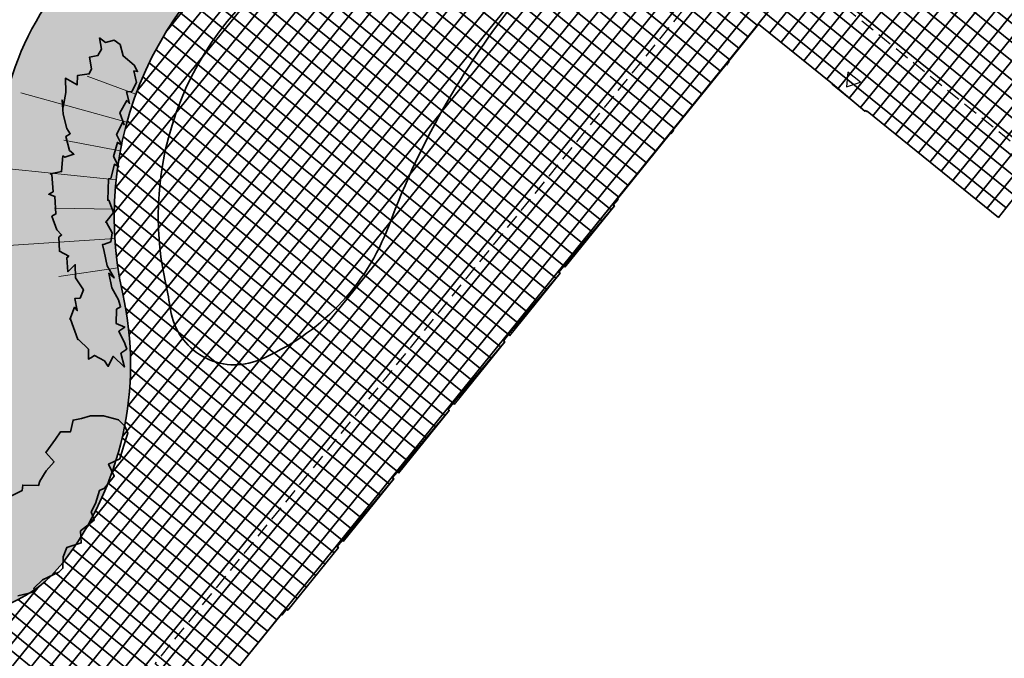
# Model space of a CAD drawing. Header units: metres. Extents: x 93008 to 98406, y 448779 to 454332.
# Tile 88 of 136: x 95592 to 95625, y 451791 to 451813. Entities that reach past the tile are written whole.
import ezdxf

# ---------------------------------------------------------------- set-up
doc = ezdxf.new("R2010")
doc.units = ezdxf.units.M
doc.header["$MEASUREMENT"] = 0
doc.linetypes.add('DASHED', pattern=[0.75, 0.5, -0.25])
for name, color, linetype, lineweight in [('N-PV-GR-BEPLANTING-A', 7, 'Continuous', 35), ('N-PV-GR-BEPLANTING-HEESTERS-G', 5, 'Continuous', 35), ('N-PV-GR-GROENSTROOK-G', 3, 'Continuous', 35), ('N-PV-GW-TALUD-G', 1, 'Continuous', 35), ('N-PV-GW-TALUDARCERING-G', 7, 'Continuous', 18), ('N-PV-OG-BEBOUWING_ENTREE-G', 7, 'Continuous', 25), ('N-PV-OG-BEBOUWING_LUIFEL-G', 3, 'DASHED', 25), ('N-PV-OG-BEBOUWING_MAATSCHAPPELIJK-G', 6, 'Continuous', 25), ('N-PV-VH-VERHARDING-LICHT_OPEN-A', 8, 'Continuous', 35), ('N-PV-VH-VERHARDING-LICHT_OPEN-G', 2, 'Continuous', 35), ('N-PV-VH-VERHARDING_BETON-WATERPARK-G', 141, 'Continuous', 35), ('N-PV-VH-VERHARDING_CORTENSSTAAL-G', 32, 'Continuous', 35)]:
    doc.layers.add(name, color=color, linetype=linetype, lineweight=lineweight)

# ---------------------------------------------------------------- blocks, each defined once
blk = doc.blocks.new('entree')
at = {"layer": 'N-PV-OG-BEBOUWING_ENTREE-G', "flags": 128}
blk.add_lwpolyline([(-5.820766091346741e-11, 0.8660254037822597), (-0.3969808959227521, 0.2695160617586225), (0.3969808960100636, 0.2695160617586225)], close=True, dxfattribs=at)

msp = doc.modelspace()

# ---------------------------------------------------------------- hatches: boundary and pattern name
at = {"layer": 'N-PV-GR-BEPLANTING-A'}
h = msp.add_hatch(dxfattribs=at)
h.set_pattern_fill('SAND', color=256, scale=3, angle=315)
h.set_pattern_definition([(276.0569954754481, (1.363279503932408, -0.3380369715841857), (1.469564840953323, -1.624000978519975), [0, -0.72, 0, -0.96, 0, -1.68]), (286.0569954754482, (2.865362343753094, -1.415555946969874), (2.581047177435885, -0.7243586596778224), [0, -1.86, 0, -0.42, 0, -1.59]), (296.0569954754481, (2.459409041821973, -0.4329054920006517), (2.962292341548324, -0.3214406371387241), [0, -1.29, 0, -0.8699999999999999, 0, -1.89]), (306.0569954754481, (2.284539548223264, -1.628029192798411), (2.390824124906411, 0.1820988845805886), [0, -1.68, 0, -2.13, 0, -1.53]), (316.0569954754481, (1.932400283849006, -1.152531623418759), (2.620128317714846, -0.5669458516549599), [0, -1.23, 0, -0.9899999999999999, 0, -1.71]), (326.0569954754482, (1.767027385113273, -2.437152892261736), (1.816790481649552, 0.6576262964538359), [0, -0.3599999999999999, 0, -2.37, 0, -1.41]), (336.0569954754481, (1.408557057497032, -1.901990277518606), (3.173703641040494, 0.7900032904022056), [0, -0.45, 0, -1.41, 0, -1.62]), (346.0569954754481, (1.03425907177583, -1.217665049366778), (1.61362744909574, 1.021276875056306), [0, -0.8400000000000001, 0, -0.96, 0, -2.19]), (356.0569954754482, (0.758092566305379, -1.458148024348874), (2.01034972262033, 1.244706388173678), [0, -1.08, 0, -1.29]), (6.056995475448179, (0.5958851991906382, -2.772601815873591), (1.160205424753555, 2.144393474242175), [0, -1.65, 0, -0.9299999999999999, 0, -2.19]), (16.05699547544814, (0.6283057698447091, -0.2350145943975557), (0.6103164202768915, 1.892647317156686), [0, -0.8400000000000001, 0, -1.74, 0, -1.98]), (26.05699547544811, (0.9582863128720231, -0.5016845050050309), (1.279175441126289, 2.028031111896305), [0, -1.44, 0, -1.14, 0, -1.59]), (36.05699547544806, (1.288266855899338, -0.7683544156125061), (0.627183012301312, 2.757379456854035), [0, -1.98, 0, -0.6299999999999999, 0, -2.28]), (46.0569954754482, (1.618247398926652, -1.035024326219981), (-0.2272791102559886, 1.968970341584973), [0, -1.14, 0, -0.42, 0, -2.34]), (56.05699547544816, (1.948227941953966, -1.301694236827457), (-0.7270371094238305, 3.056863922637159), [0, -0.33, 0, -1.74, 0, -1.44]), (66.05699547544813, (2.27820848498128, -1.568364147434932), (-1.246609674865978, 2.293243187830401), [0, -0.8400000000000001, 0, -0.99, 0, -1.92]), (76.05699547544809, (2.608189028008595, -1.835034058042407), (-1.969059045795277, 2.776257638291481), [0, -1.77, 0, -0.72, 0, -1.23]), (86.05699547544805, (2.938169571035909, -2.101703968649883), (-1.655427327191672, 1.286880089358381), [0, -1.14, 0, -0.66, 0, -2.31])])
edge = h.paths.add_edge_path()
edge.add_arc((95638.70062511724, 451733.1065689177), 91.99999999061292, 101.45630532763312, 113.51452085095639, ccw=False)
edge.add_arc((95616.60686930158, 451787.4769200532), 36.00000000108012, 83.90775206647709, 127.3733661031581)
edge.add_arc((95600.8247005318, 451808.1390387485), 10.00000000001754, 127.3733661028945, 179.9788169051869)
edge.add_arc((95580.82470189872, 451808.1464330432), 9.999999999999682, 288.79370325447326, 359.97881690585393, ccw=False)
edge.add_arc((95584.85172261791, 451796.3128746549), 2.499999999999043, 108.7937032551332, 241.8340387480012)
edge.add_arc((95587.68387411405, 451801.6023580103), 8.499976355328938, 241.8340387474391, 263.6713210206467)
edge.add_line((95586.74690627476, 451793.1541813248), (95589.05875330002, 451792.9363426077))
edge.add_arc((95589.48090544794, 451797.416497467), 4.499999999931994, 264.617076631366, 322.1900564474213)
edge.add_arc((95584.34558934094, 451801.4012845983), 11.00000000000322, 322.1900564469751, 372.6323898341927)
edge.add_arc((95606.82743423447, 451806.4399182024), 12.03955681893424, 113.6679445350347, 192.6323898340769, ccw=False)
at = {"layer": 'N-PV-VH-VERHARDING-LICHT_OPEN-A'}
h = msp.add_hatch(dxfattribs=at)
h.set_pattern_fill('ANSI37', color=256, scale=4, angle=-44.99999999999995)
h.set_pattern_definition([(321.0569954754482, (95605.26954660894, 451736.0074012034), (0.3142735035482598, 0.3888857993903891), []), (51.05699547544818, (95605.26954660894, 451736.0074012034), (-0.388885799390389, 0.3142735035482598), [])])
edge = h.paths.add_edge_path()
edge.add_line((95691.57154097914, 451766.0629284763), (95661.91642631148, 451790.0283620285))
edge.add_arc((95648.0883921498, 451772.9173868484), 22.00000000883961, 51.0569954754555, 69.39580322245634)
edge.add_arc((95653.01513511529, 451786.0218595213), 7.999999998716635, 69.39580322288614, 100.6054100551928)
edge.add_arc((95647.86189858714, 451813.5435628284), 19.9999999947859, 271.71568910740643, 280.60541005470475, ccw=False)
edge.add_arc((95648.38584769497, 451796.0514080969), 2.499999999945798, 159.3028235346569, 271.7156891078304, ccw=False)
edge.add_line((95646.04719407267, 451796.9349799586), (95646.3897878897, 451797.8417633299))
edge.add_line((95646.3897878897, 451797.8417633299), (95644.51886499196, 451798.5486208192))
edge.add_line((95644.51886499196, 451798.5486208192), (95644.20133363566, 451797.7081732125))
edge.add_arc((95642.79835930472, 451798.2375534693), 1.499526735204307, 232.547305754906, 339.32714885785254, ccw=False)
edge.add_arc((95661.16345423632, 451822.2123709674), 31.70000000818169, 193.823146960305, 232.5473057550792, ccw=False)
edge.add_arc((95604.64905219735, 451808.306891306), 26.50000001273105, 13.82314696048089, 36.53564190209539)
edge.add_arc((95628.35190940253, 451825.8689117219), 3.00000000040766, 159.3028235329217, 216.5356419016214, ccw=False)
edge.add_line((95625.54552505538, 451826.9291979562), (95625.6952940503, 451827.3256091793))
edge.add_line((95625.6952940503, 451827.3256091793), (95623.82437115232, 451828.0324666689))
edge.add_line((95623.82437115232, 451828.0324666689), (95623.51402654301, 451827.2110410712))
edge.add_arc((95620.70764219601, 451828.2713273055), 3.000000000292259, 264.2597440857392, 339.3028235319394, ccw=False)
edge.add_arc((95616.6068693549, 451787.4769199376), 38.00000012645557, 84.2597440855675, 124.546657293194)
edge.add_line((95595.05793742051, 451818.7761777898), (95596.19209173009, 451817.1288484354))
edge.add_arc((95616.60686930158, 451787.4769200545), 35.99999999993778, 83.89238061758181, 124.54665732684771, ccw=False)
edge.add_arc((95637.96345792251, 451735.4021177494), 89.60128104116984, 101.2799789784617, 113.6679445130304)
edge.add_arc((95606.827434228, 451806.439918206), 12.03955681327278, 113.6679445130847, 192.6323898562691)
edge.add_arc((95584.34558935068, 451801.4012845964), 10.99999999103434, -37.80994357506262, 12.63238985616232, ccw=False)
edge.add_arc((95589.48090544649, 451797.4164974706), 4.500000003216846, 264.61707664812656, 322.1900564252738, ccw=False)
edge.add_line((95589.05875329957, 451792.9363426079), (95588.73808621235, 451792.966558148))
edge.add_line((95588.73808621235, 451792.966558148), (95588.55046303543, 451790.9753782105))
edge.add_line((95588.55046303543, 451790.9753782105), (95590.9734838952, 451790.7470639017))
edge.add_arc((95590.78586071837, 451788.755883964), 2.000000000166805, -13.504645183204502, 84.61707663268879, ccw=False)
edge.add_arc((95578.14529787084, 451791.7916985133), 14.99999996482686, 340.87712679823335, 346.4953548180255, ccw=False)
edge.add_arc((95578.1452978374, 451791.7916985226), 14.99999999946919, 316.91313189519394, 340.87712680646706, ccw=False)
edge.add_arc((95578.14529800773, 451791.7916983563), 14.99999976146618, 315.0279413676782, 316.91313191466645, ccw=False)
edge.add_arc((95590.8775554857, 451779.0740490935), 2.995805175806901, 135.0576540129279, 218.4571861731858)
edge.add_arc((95678.49558118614, 451848.8452592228), 114.9999999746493, 218.5287854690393, 225.6390603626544)
edge.add_arc((95594.5944493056, 451763.0513196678), 5.000000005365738, 32.10124185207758, 45.639060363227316, ccw=False)
edge.add_line((95598.83000132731, 451765.708404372), (95600.11884994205, 451763.6539025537))
edge.add_arc((95589.95352510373, 451757.2768992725), 11.99999999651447, 11.603098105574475, 32.10124185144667, ccw=False)
edge.add_arc((95566.73784796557, 451752.5100969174), 35.70000146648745, -9.066396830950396, 11.603098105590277, ccw=False)
edge.add_arc((95599.02930851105, 451747.3572654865), 2.999999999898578, 258.99350302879, 350.9336031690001, ccw=False)
edge.add_arc((95612.01188920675, 451814.1064422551), 71.00000000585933, 245.84893109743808, 258.9935030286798, ccw=False)
edge.add_arc((95584.19010228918, 451752.0584916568), 3.000000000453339, 174.5842639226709, 245.8489301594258, ccw=False)
edge.add_arc((95568.26152498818, 451753.568599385), 13.00000000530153, 338.1934815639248, 354.5842642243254, ccw=False)
edge.add_arc((95589.68533323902, 451745.0056152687), 10.07172169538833, 158.2397241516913, 182.2053840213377)
edge.add_arc((95581.6209550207, 451744.6396341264), 1.999999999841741, 68.4867695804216, 180.6186894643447, ccw=False)
edge.add_arc((95539.08189156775, 451636.7210160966), 118.0000001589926, 60.00120711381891, 68.48676958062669, ccw=False)
edge.add_arc((95597.07977515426, 451737.1811850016), 1.99999999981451, -28.23188825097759, 60.001207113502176, ccw=False)
edge.add_arc((95586.5072913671, 451742.8576792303), 14.00000000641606, 310.45524532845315, 331.7681117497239, ccw=False)
edge.add_arc((95592.34697633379, 451736.0094619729), 5.000000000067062, 300.8574853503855, 310.45524532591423, ccw=False)
edge.add_line((95594.91149837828, 451731.7172333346), (95614.28549258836, 451715.8640250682))
edge.add_line((95614.28549258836, 451715.8640250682), (95616.00718750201, 451717.9680858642))
edge.add_arc((95618.32895630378, 451716.0682464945), 2.999999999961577, 43.65346851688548, 140.7074838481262, ccw=False)
edge.add_arc((95511.97034146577, 451614.5948753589), 149.9999999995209, 34.54277535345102, 43.65346851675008, ccw=False)
edge.add_arc((95633.4665482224, 451698.2305241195), 2.500000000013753, -58.73051882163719, 34.54277535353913, ccw=False)
edge.add_line((95634.76420799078, 451696.0936855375), (95639.82826766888, 451699.1689887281))
edge.add_arc((95641.35170371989, 451701.1511952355), 2.500000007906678, 221.950333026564, 232.4557169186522, ccw=False)
edge.add_arc((95751.05107979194, 451799.7529035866), 150.0000000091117, 214.8890009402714, 221.9503330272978, ccw=False)
edge.add_arc((95630.03999994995, 451715.3689361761), 2.472594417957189, 63.49462059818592, 214.8890009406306, ccw=False)
edge.add_arc((95651.226156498, 451757.8518032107), 44.9999999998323, 243.4946205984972, 263.0935629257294)
edge.add_arc((95646.4162215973, 451718.1420496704), 5.000000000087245, 263.0935629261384, 321.0569954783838)
edge.add_line((95650.30507959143, 451714.9993146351), (95666.28494877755, 451734.772996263))
edge.add_line((95666.28494877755, 451734.772996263), (95664.25051658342, 451736.4170993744))
edge.add_line((95664.25051658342, 451736.4170993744), (95664.24954115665, 451736.4178154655))
edge.add_line((95664.24954115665, 451736.4178154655), (95648.54233257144, 451716.981527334))
edge.add_line((95648.54233257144, 451716.981527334), (95645.36148006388, 451719.5520960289))
edge.add_line((95645.36148006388, 451719.5520960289), (95645.50604587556, 451719.7309834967))
edge.add_line((95645.50604587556, 451719.7309834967), (95642.78361194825, 451721.9310865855))
edge.add_line((95642.78361194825, 451721.9310865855), (95642.6390461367, 451721.7521991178))
edge.add_line((95642.6390461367, 451721.7521991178), (95642.17238317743, 451722.129327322))
edge.add_line((95642.17238317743, 451722.129327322), (95642.31694898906, 451722.3082147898))
edge.add_line((95642.31694898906, 451722.3082147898), (95637.33932742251, 451726.3308213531))
edge.add_line((95637.33932742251, 451726.3308213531), (95637.19464494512, 451726.1520281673))
edge.add_line((95637.19464494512, 451726.1520281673), (95636.72786532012, 451726.5292506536))
edge.add_line((95636.72786532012, 451726.5292506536), (95636.87243113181, 451726.7081381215))
edge.add_line((95636.87243113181, 451726.7081381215), (95634.77256448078, 451728.4051207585))
edge.add_line((95634.77256448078, 451728.4051207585), (95634.6282320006, 451728.2260447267))
edge.add_line((95634.6282320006, 451728.2260447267), (95634.14966913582, 451728.6127897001))
edge.add_line((95634.14966913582, 451728.6127897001), (95628.10933239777, 451721.1384046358))
edge.add_line((95628.10933239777, 451721.1384046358), (95612.4683455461, 451733.7784849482))
edge.add_line((95612.4683455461, 451733.7784849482), (95610.68641478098, 451731.5735024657))
edge.add_line((95610.68641478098, 451731.5735024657), (95608.77115221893, 451733.1212994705))
edge.add_line((95608.77115221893, 451733.1212994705), (95608.8968616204, 451733.2768537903))
edge.add_line((95608.8968616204, 451733.2768537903), (95607.28298555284, 451734.5810888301))
edge.add_line((95607.28298555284, 451734.5810888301), (95607.15727615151, 451734.4255345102))
edge.add_line((95607.15727615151, 451734.4255345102), (95605.2420135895, 451735.9733315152))
edge.add_line((95605.2420135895, 451735.9733315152), (95612.16231613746, 451744.536596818))
edge.add_line((95612.16231613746, 451744.536596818), (95612.23464889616, 451744.4781419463))
edge.add_line((95612.23464889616, 451744.4781419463), (95613.38174718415, 451745.897575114))
edge.add_line((95613.38174718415, 451745.897575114), (95606.3289143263, 451751.5972393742))
edge.add_line((95606.3289143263, 451751.5972393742), (95606.66543839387, 451752.0136582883))
edge.add_line((95606.66543839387, 451752.0136582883), (95606.66154953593, 451752.0168010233))
edge.add_line((95606.66154953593, 451752.0168010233), (95607.86157148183, 451753.5017225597))
edge.add_line((95607.86157148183, 451753.5017225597), (95609.15109038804, 451755.0894338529))
edge.add_line((95609.15109038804, 451755.0894338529), (95609.85108482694, 451754.5237415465))
edge.add_line((95609.85108482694, 451754.5237415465), (95611.64558653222, 451756.744279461))
edge.add_line((95611.64558653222, 451756.744279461), (95610.9455920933, 451757.3099717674))
edge.add_line((95610.9455920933, 451757.3099717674), (95611.53139790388, 451758.0348548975))
edge.add_line((95611.53139790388, 451758.0348548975), (95611.74139623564, 451757.8651472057))
edge.add_line((95611.74139623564, 451757.8651472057), (95613.02111794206, 451759.4486901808))
edge.add_line((95613.02111794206, 451759.4486901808), (95612.81111961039, 451759.6183978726))
edge.add_line((95612.81111961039, 451759.6183978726), (95614.71781695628, 451761.9777680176))
edge.add_line((95614.71781695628, 451761.9777680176), (95611.08562359, 451764.9130825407))
edge.add_line((95611.08562359, 451764.9130825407), (95611.13747871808, 451764.9772486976))
edge.add_line((95611.13747871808, 451764.9772486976), (95611.03247955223, 451765.0621025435))
edge.add_line((95611.03247955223, 451765.0621025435), (95611.0010522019, 451765.0232139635))
edge.add_line((95611.0010522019, 451765.0232139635), (95610.89994189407, 451765.1049250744))
edge.add_line((95610.89994189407, 451765.1049250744), (95608.78271641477, 451766.8840794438))
edge.add_line((95608.78271641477, 451766.8840794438), (95608.74940342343, 451766.8428575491))
edge.add_line((95608.74940342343, 451766.8428575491), (95608.54718280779, 451767.006279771))
edge.add_line((95608.54718280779, 451767.006279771), (95606.47273476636, 451768.7508640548))
edge.add_line((95606.47273476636, 451768.7508640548), (95606.43942177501, 451768.7096421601))
edge.add_line((95606.43942177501, 451768.7096421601), (95606.23720115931, 451768.8730643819))
edge.add_line((95606.23720115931, 451768.8730643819), (95604.13941997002, 451770.6365050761))
edge.add_line((95604.13941997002, 451770.6365050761), (95604.10610697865, 451770.5952831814))
edge.add_line((95604.10610697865, 451770.5952831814), (95603.90388636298, 451770.7587054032))
edge.add_line((95603.90388636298, 451770.7587054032), (95601.80610517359, 451772.5221460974))
edge.add_line((95601.80610517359, 451772.5221460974), (95601.77279218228, 451772.4809242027))
edge.add_line((95601.77279218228, 451772.4809242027), (95601.57057156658, 451772.6443464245))
edge.add_line((95601.57057156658, 451772.6443464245), (95599.47279037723, 451774.4077871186))
edge.add_line((95599.47279037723, 451774.4077871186), (95599.43947738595, 451774.3665652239))
edge.add_line((95599.43947738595, 451774.3665652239), (95599.23725677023, 451774.5299874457))
edge.add_line((95599.23725677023, 451774.5299874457), (95597.1394755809, 451776.2934281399))
edge.add_line((95597.1394755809, 451776.2934281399), (95597.10616258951, 451776.2522062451))
edge.add_line((95597.10616258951, 451776.2522062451), (95596.90394197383, 451776.415628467))
edge.add_line((95596.90394197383, 451776.415628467), (95595.68979397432, 451777.4205973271))
edge.add_line((95595.68979397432, 451777.4205973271), (95596.65619307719, 451778.6164311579))
edge.add_line((95596.65619307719, 451778.6164311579), (95596.64180430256, 451778.6280592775))
edge.add_line((95596.64180430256, 451778.6280592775), (95596.80522652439, 451778.8302798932))
edge.add_line((95596.80522652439, 451778.8302798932), (95596.87639262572, 451778.772767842))
edge.add_line((95596.87639262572, 451778.772767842), (95598.59861142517, 451780.9038620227))
edge.add_line((95598.59861142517, 451780.9038620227), (95598.55738953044, 451780.9371750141))
edge.add_line((95598.55738953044, 451780.9371750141), (95598.72081175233, 451781.1393956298))
edge.add_line((95598.72081175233, 451781.1393956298), (95600.48425244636, 451783.2371768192))
edge.add_line((95600.48425244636, 451783.2371768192), (95600.44303055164, 451783.2704898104))
edge.add_line((95600.44303055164, 451783.2704898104), (95600.60645277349, 451783.4727104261))
edge.add_line((95600.60645277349, 451783.4727104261), (95600.58117519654, 451783.4931382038))
edge.add_line((95600.58117519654, 451783.4931382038), (95603.86669042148, 451787.5586741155))
edge.add_line((95603.86669042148, 451787.5586741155), (95599.20006082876, 451791.329956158))
edge.add_line((95599.20006082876, 451791.329956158), (95600.46522593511, 451792.8954866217))
edge.add_line((95600.46522593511, 451792.8954866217), (95600.65392573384, 451793.0772794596))
edge.add_line((95600.65392573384, 451793.0772794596), (95600.69514762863, 451793.0439664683))
edge.add_line((95600.69514762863, 451793.0439664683), (95602.41736642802, 451795.1750606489))
edge.add_line((95602.41736642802, 451795.1750606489), (95602.37614453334, 451795.2083736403))
edge.add_line((95602.37614453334, 451795.2083736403), (95602.53956675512, 451795.410594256))
edge.add_line((95602.53956675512, 451795.410594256), (95604.30300744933, 451797.5083754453))
edge.add_line((95604.30300744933, 451797.5083754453), (95604.26178555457, 451797.5416884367))
edge.add_line((95604.26178555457, 451797.5416884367), (95604.42520777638, 451797.7439090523))
edge.add_line((95604.42520777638, 451797.7439090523), (95606.18864847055, 451799.8416902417))
edge.add_line((95606.18864847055, 451799.8416902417), (95606.1474265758, 451799.875003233))
edge.add_line((95606.1474265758, 451799.875003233), (95606.31084879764, 451800.0772238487))
edge.add_line((95606.31084879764, 451800.0772238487), (95608.07428949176, 451802.175005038))
edge.add_line((95608.07428949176, 451802.175005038), (95608.03306759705, 451802.2083180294))
edge.add_line((95608.03306759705, 451802.2083180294), (95608.1964898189, 451802.4105386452))
edge.add_line((95608.1964898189, 451802.4105386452), (95609.95993051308, 451804.5083198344))
edge.add_line((95609.95993051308, 451804.5083198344), (95609.91870861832, 451804.5416328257))
edge.add_line((95609.91870861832, 451804.5416328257), (95610.08213084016, 451804.7438534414))
edge.add_line((95610.08213084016, 451804.7438534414), (95611.80785871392, 451806.7949683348))
edge.add_line((95611.80785871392, 451806.7949683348), (95611.76663681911, 451806.8282813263))
edge.add_line((95611.76663681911, 451806.8282813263), (95611.84834793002, 451806.9293916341))
edge.add_line((95611.84834793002, 451806.9293916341), (95611.93472567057, 451807.0267306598))
edge.add_line((95611.93472567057, 451807.0267306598), (95611.91528138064, 451807.0424443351))
edge.add_line((95611.91528138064, 451807.0424443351), (95613.71292582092, 451809.2668711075))
edge.add_line((95613.71292582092, 451809.2668711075), (95613.82036669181, 451809.3600454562))
edge.add_line((95613.82036669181, 451809.3600454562), (95613.8009224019, 451809.3757591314))
edge.add_line((95613.8009224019, 451809.3757591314), (95615.59856684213, 451811.600185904))
edge.add_line((95615.59856684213, 451811.600185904), (95615.70600771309, 451811.6933602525))
edge.add_line((95615.70600771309, 451811.6933602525), (95615.68656342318, 451811.7090739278))
edge.add_line((95615.68656342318, 451811.7090739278), (95616.71423777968, 451812.9807304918))
edge.add_line((95616.71423777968, 451812.9807304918), (95619.23032890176, 451810.9473809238))
edge.add_line((95619.23032890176, 451810.9473809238), (95620.33113612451, 451810.018561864))
edge.add_line((95620.33113612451, 451810.018561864), (95620.35030680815, 451810.0422838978))
edge.add_line((95620.35030680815, 451810.0422838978), (95620.3969731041, 451810.0045710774))
edge.add_line((95620.3969731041, 451810.0045710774), (95620.40548372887, 451810.0151022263))
edge.add_line((95620.40548372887, 451810.0151022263), (95624.87379475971, 451806.4040890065))
edge.add_line((95624.87379475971, 451806.4040890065), (95625.25519708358, 451806.8760408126))
edge.add_line((95625.25519708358, 451806.8760408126), (95631.06906160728, 451802.1776342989))
edge.add_line((95631.06906160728, 451802.1776342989), (95630.707433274, 451801.7301510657))
edge.add_line((95630.707433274, 451801.7301510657), (95633.19630239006, 451799.7188006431))
edge.add_line((95633.19630239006, 451799.7188006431), (95633.55793072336, 451800.1662838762))
edge.add_line((95633.55793072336, 451800.1662838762), (95633.94680561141, 451799.8520191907))
edge.add_line((95633.94680561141, 451799.8520191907), (95633.52546531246, 451799.3306476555))
edge.add_line((95633.52546531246, 451799.3306476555), (95634.89434332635, 451798.224404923))
edge.add_line((95634.89434332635, 451798.224404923), (95635.31568362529, 451798.7457764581))
edge.add_line((95635.31568362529, 451798.7457764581), (95635.70455851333, 451798.4315117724))
edge.add_line((95635.70455851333, 451798.4315117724), (95635.32313094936, 451797.9595287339))
edge.add_line((95635.32313094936, 451797.9595287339), (95638.95143545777, 451795.0273569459))
edge.add_line((95638.95143545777, 451795.0273569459), (95639.38000404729, 451795.5576728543))
edge.add_line((95639.38000404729, 451795.5576728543), (95644.56968504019, 451791.3636929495))
edge.add_line((95644.56968504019, 451791.3636929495), (95644.20177123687, 451790.9084320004))
edge.add_line((95644.20177123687, 451790.9084320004), (95645.3314844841, 451789.9954674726))
edge.add_line((95645.3314844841, 451789.9954674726), (95645.3522213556, 451790.0211275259))
edge.add_line((95645.3522213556, 451790.0211275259), (95653.1299373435, 451783.7356574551))
edge.add_line((95653.1299373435, 451783.7356574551), (95654.33579583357, 451782.718738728))
edge.add_line((95654.33579583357, 451782.718738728), (95655.58031890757, 451784.2587264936))
edge.add_line((95655.58031890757, 451784.2587264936), (95656.90074265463, 451785.8402339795))
edge.add_line((95656.90074265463, 451785.8402339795), (95656.87512574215, 451785.8609359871))
edge.add_line((95656.87512574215, 451785.8609359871), (95658.50658176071, 451787.8762956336))
edge.add_line((95658.50658176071, 451787.8762956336), (95662.87832035, 451784.3433263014))
edge.add_line((95662.87832035, 451784.3433263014), (95663.72074639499, 451783.6201825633))
edge.add_line((95663.72074639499, 451783.6201825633), (95663.74144840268, 451783.6457994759))
edge.add_line((95663.74144840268, 451783.6457994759), (95687.16245530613, 451764.7183870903))
edge.add_line((95687.16245530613, 451764.7183870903), (95682.81434818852, 451759.3377294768))
edge.add_line((95682.81434818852, 451759.3377294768), (95681.90255175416, 451758.2618623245))
edge.add_line((95681.90255175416, 451758.2618623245), (95681.92816866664, 451758.2411603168))
edge.add_line((95681.92816866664, 451758.2411603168), (95679.01654694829, 451754.6382847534))
edge.add_line((95679.01654694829, 451754.6382847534), (95681.02902707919, 451753.0174954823))
edge.add_line((95681.02902707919, 451753.0174954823), (95691.57154097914, 451766.0629284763))

# ---------------------------------------------------------------- linework, layer by layer
at = {"layer": 'N-PV-GR-BEPLANTING-HEESTERS-G', "flags": 128}
msp.add_lwpolyline([(95594.29348140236, 451812.5129293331), (95594.35413552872, 451812.1322557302), (95594.23511532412, 451811.9136924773), (95593.9431756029, 451811.8523602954), (95594.02068047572, 451811.4590750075), (95593.94068092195, 451811.2886797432), (95593.53707095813, 451811.2329190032), (95593.52815415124, 451810.9146334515), (95593.12808023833, 451811.1399413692), (95593.14544123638, 451810.6569990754), (95593.05243048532, 451810.1619158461), (95593.01479995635, 451810.3970854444), (95593.04864779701, 451809.9139191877), (95593.17849809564, 451809.4328648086), (95593.29305604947, 451809.2529012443), (95593.13979629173, 451809.1623262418), (95593.27155788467, 451808.68720589), (95593.42039542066, 451808.5579621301), (95593.11177225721, 451808.4552245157), (95593.04466392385, 451808.497787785), (95593.00001557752, 451807.9677024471), (95592.6208419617, 451807.8863178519), (95592.66576149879, 451807.8663012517), (95592.70840891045, 451807.2797727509), (95592.55981922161, 451807.1959387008), (95592.77287844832, 451807.1225315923), (95592.80505206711, 451806.5247922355), (95592.66998090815, 451806.4470506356), (95592.83423205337, 451805.9790440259), (95592.99959218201, 451805.8108931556), (95592.90060316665, 451805.7337738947), (95592.92561734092, 451805.2538600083), (95593.24467118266, 451805.0933648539), (95593.17319349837, 451805.0340498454), (95593.21524521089, 451804.5607293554), (95593.46453617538, 451804.7995512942), (95593.46628820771, 451804.3480773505), (95593.74340864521, 451803.9382138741), (95593.62635878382, 451803.6575868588), (95593.4434326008, 451803.6447857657), (95593.53093339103, 451803.2355669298), (95593.43789433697, 451803.3507397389), (95593.28319230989, 451802.9387847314), (95593.2999533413, 451802.9454618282), (95593.55222541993, 451802.2486318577), (95593.5732981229, 451802.2553391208), (95593.91678817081, 451801.9189104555), (95593.91021048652, 451801.5879397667), (95593.98907728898, 451801.6329082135), (95594.11856683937, 451801.7127556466), (95594.45736036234, 451801.5263033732), (95594.5839414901, 451801.3396356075), (95594.75677832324, 451801.6846003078), (95595.13760773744, 451801.3162443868), (95595.01669981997, 451801.7865245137), (95595.2181779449, 451801.9258911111), (95595.14516988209, 451802.1162424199), (95594.94869607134, 451802.5348846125), (95595.15017419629, 451802.6742512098), (95594.8513712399, 451802.7983754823), (95594.87073194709, 451803.2873564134), (95595.0046122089, 451803.3640825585), (95594.93623466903, 451803.6017680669), (95594.71115884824, 451804.0159111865), (95594.60144543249, 451804.5078567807), (95594.78712064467, 451804.3472806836), (95594.55252848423, 451804.7553028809), (95594.44185761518, 451805.2421585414), (95594.39004334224, 451805.4808180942), (95594.46015936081, 451805.4943244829), (95594.67099204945, 451805.5756354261), (95594.72432031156, 451805.8798363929), (95594.53144354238, 451806.2366336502), (95594.49993465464, 451806.2442681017), (95594.7613101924, 451806.5771727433), (95594.602698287, 451806.9904367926), (95594.57120411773, 451806.9923242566), (95594.5950901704, 451807.7244645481), (95594.6720564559, 451807.7325589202), (95594.79537712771, 451808.2151025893), (95594.94590258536, 451808.1230788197), (95594.76585595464, 451808.4792848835), (95594.89787460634, 451808.959438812), (95595.05235324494, 451808.8669441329), (95594.87217233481, 451809.2230064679), (95595.08209900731, 451809.6507398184), (95595.12452432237, 451809.5600896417), (95594.97875727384, 451809.9670155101), (95595.22325649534, 451810.3863685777), (95595.30991206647, 451810.2852217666), (95595.20837527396, 451810.6816510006), (95595.3858016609, 451810.6915492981), (95595.5490534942, 451810.9975971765), (95595.46109760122, 451811.3892218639), (95595.58341677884, 451811.3652188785), (95595.4686433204, 451811.586822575), (95595.08952071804, 451811.8994578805), (95594.98730485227, 451812.2840207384), (95594.7865211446, 451812.4312816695), (95594.49414678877, 451812.35785049)], close=True, dxfattribs=at)
msp.add_lwpolyline([(95591.51299852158, 451793.5310671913), (95592.08270651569, 451793.6661825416), (95592.05932996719, 451793.7911234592), (95592.34432412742, 451794.0797498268), (95592.9036875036, 451794.3330802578), (95593.04426424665, 451794.4734155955), (95593.05316269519, 451794.8651650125), (95593.18078720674, 451795.1822967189), (95593.6653716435, 451795.3319965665), (95593.64525753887, 451795.7440878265), (95594.10793893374, 451796.1057686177), (95594.00132867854, 451796.3887633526), (95594.1500262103, 451796.6759087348), (95594.28705178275, 451797.1167308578), (95594.46176625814, 451797.1906693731), (95594.78802018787, 451797.6036416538), (95594.60011472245, 451798.0161626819), (95594.98328234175, 451798.1981102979), (95595.1049352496, 451798.6149014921), (95595.24797790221, 451799.063064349), (95595.14502991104, 451799.3103318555), (95594.93086400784, 451799.5188459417), (95594.42506665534, 451799.6521082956), (95593.97755505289, 451799.6566905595), (95593.67488772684, 451799.5649327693), (95593.39032996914, 451799.5123338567), (95593.2982411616, 451799.1112662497), (95592.95862066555, 451799.1085510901), (95592.7916036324, 451798.8591892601), (95592.45777121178, 451798.4110209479), (95592.74245978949, 451798.0921366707), (95592.47734439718, 451797.7890696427), (95592.26205857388, 451797.4307623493), (95592.21186768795, 451797.2821020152), (95591.67618668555, 451797.3014197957), (95591.65842711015, 451797.1172409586), (95591.22277555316, 451796.9046123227)], dxfattribs=at)
at = {"layer": 'N-PV-GR-GROENSTROOK-G', "flags": 128}
msp.add_lwpolyline([(95586.95751908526, 451791.1254767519), (95587.14514226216, 451793.1166566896, -0.1067575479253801), (95583.67165484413, 451794.1089145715, -0.6558804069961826), (95584.04631847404, 451798.6795863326, 0.3209932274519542), (95590.82470121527, 451808.1427358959, -0.2336524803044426), (95594.75463562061, 451816.0860074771, -0.01057432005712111), (95595.98385946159, 451816.9844015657), (95594.83813669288, 451818.6237060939, -0.3745361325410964), (95603.46787620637, 451826.7075354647, 0.1379448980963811), (95618.93696197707, 451831.6657585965, -0.1235540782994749), (95622.61028909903, 451832.9588554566, -0.5543294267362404), (95624.66617546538, 451830.260569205), (95624.38985714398, 451829.529204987), (95626.26078004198, 451828.8223474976)], format="xyb", dxfattribs=at)
at = {"layer": 'N-PV-GW-TALUD-G'}
msp.add_lwpolyline([(95601.9943296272, 451817.466795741, -0.05266249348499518), (95620.42753264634, 451823.273603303, 0.1919616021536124), (95594.75463562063, 451816.0860074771, 0.2336524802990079), (95590.82470121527, 451808.1427358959, -0.3209932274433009), (95584.04631847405, 451798.6795863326, 0.6558804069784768), (95583.67165484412, 451794.1089145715, 0.09557252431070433), (95586.74690627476, 451793.1541813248), (95589.05875330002, 451792.9363426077, 0.2566306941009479), (95593.03612429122, 451794.6577986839, 0.2237204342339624), (95595.0793155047, 451803.8069285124, -0.3588615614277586)], format="xyb", close=True, dxfattribs=at)
at = {"layer": 'N-PV-GW-TALUDARCERING-G'}
for p, q in [((95593.87159095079, 451811.2080438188), (95595.52776351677, 451810.5970980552)), ((95591.60675486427, 451810.6461541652), (95595.22114016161, 451809.6455710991)), ((95593.07551514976, 451809.0344463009), (95594.99478302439, 451808.6718237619)), ((95590.8745954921, 451808.0951831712), (95594.85026312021, 451807.6826142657)), ((95592.75879421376, 451806.7255515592), (95594.78858347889, 451806.6848081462)), ((95590.4426319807, 451805.4086564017), (95594.81017218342, 451805.6853306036)), ((95592.9064572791, 451804.3945630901), (95594.91487939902, 451804.6911184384))]:
    msp.add_line(p, q, dxfattribs=at)
at = {"layer": 'N-PV-OG-BEBOUWING_LUIFEL-G', "flags": 128}
msp.add_lwpolyline([(95613.28378695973, 451760.2032821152), (95592.43950811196, 451777.048341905), (95600.84652481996, 451787.4512851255), (95596.17989522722, 451791.2225671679), (95616.37176734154, 451816.2082316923), (95644.29376773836, 451793.6433941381), (95643.28830633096, 451792.3992241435)], dxfattribs=at)
at = {"layer": 'N-PV-OG-BEBOUWING_MAATSCHAPPELIJK-G'}
msp.add_lwpolyline([(95625.2551970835, 451806.8760408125), (95624.87379475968, 451806.4040890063), (95620.40548372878, 451810.0151022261), (95620.39697310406, 451810.0045710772), (95620.35030680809, 451810.0422838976), (95620.33113612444, 451810.0185618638), (95619.21115821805, 451810.92365889), (95619.2303289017, 451810.9473809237), (95616.71423777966, 451812.9807304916), (95615.6865634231, 451811.7090739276), (95615.70600771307, 451811.6933602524), (95615.61801113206, 451811.5844722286), (95615.5985668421, 451811.6001859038), (95613.80092240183, 451809.3757591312), (95613.8203666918, 451809.360045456), (95613.73237011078, 451809.2511574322), (95613.71292582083, 451809.2668711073), (95611.91528138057, 451807.0424443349), (95611.93472567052, 451807.0267306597), (95611.85301455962, 451806.9256203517), (95611.84834792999, 451806.9293916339), (95611.76663681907, 451806.8282813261), (95611.80785871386, 451806.7949683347), (95610.1233527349, 451804.7105404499), (95610.08213084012, 451804.7438534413), (95609.91870861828, 451804.5416328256), (95609.95993051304, 451804.5083198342), (95608.23771171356, 451802.3772256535), (95608.19648981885, 451802.4105386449), (95608.033067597, 451802.2083180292), (95608.07428949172, 451802.1750050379), (95606.35207069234, 451800.0439108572), (95606.31084879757, 451800.0772238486), (95606.14742657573, 451799.8750032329), (95606.1886484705, 451799.8416902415), (95604.46642967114, 451797.7105960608), (95604.42520777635, 451797.7439090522), (95604.26178555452, 451797.5416884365), (95604.30300744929, 451797.5083754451), (95602.58078864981, 451795.3772812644), (95602.53956675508, 451795.4105942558), (95602.37614453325, 451795.2083736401), (95602.41736642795, 451795.1750606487), (95600.69514762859, 451793.0439664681), (95600.65392573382, 451793.0772794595), (95600.49050351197, 451792.8750588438), (95600.46522593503, 451792.8954866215), (95599.20006082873, 451791.3299561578)], dxfattribs=at)
at = {"layer": 'N-PV-VH-VERHARDING-LICHT_OPEN-G', "flags": 128}
msp.add_lwpolyline([(95625.6952940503, 451827.3256091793), (95623.82437115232, 451828.0324666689), (95623.51402654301, 451827.2110410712, -0.3396639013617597), (95620.40758564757, 451825.2863706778, 0.177618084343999), (95595.05793742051, 451818.7761777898), (95596.19209173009, 451817.1288484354, -0.1792720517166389), (95620.43713612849, 451823.2725769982, 0.0541053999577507), (95601.99432962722, 451817.4667957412, 0.3588615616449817), (95595.07931550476, 451803.8069285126, -0.2237204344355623), (95593.03612429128, 451794.6577986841, -0.2566306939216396), (95589.05875329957, 451792.9363426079), (95588.73808621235, 451792.966558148), (95588.55046303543, 451790.9753782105)], format="xyb", dxfattribs=at)
msp.add_lwpolyline([(95599.20006082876, 451791.329956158), (95600.46522593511, 451792.8954866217), (95600.65392573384, 451793.0772794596), (95600.69514762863, 451793.0439664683), (95602.41736642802, 451795.1750606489), (95602.37614453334, 451795.2083736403), (95602.53956675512, 451795.410594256), (95604.30300744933, 451797.5083754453), (95604.26178555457, 451797.5416884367), (95604.42520777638, 451797.7439090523), (95606.18864847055, 451799.8416902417), (95606.1474265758, 451799.875003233), (95606.31084879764, 451800.0772238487), (95608.07428949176, 451802.175005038), (95608.03306759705, 451802.2083180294), (95608.1964898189, 451802.4105386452), (95609.95993051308, 451804.5083198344), (95609.91870861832, 451804.5416328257), (95610.08213084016, 451804.7438534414), (95611.80785871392, 451806.7949683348), (95611.76663681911, 451806.8282813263), (95611.84834793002, 451806.9293916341), (95611.93472567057, 451807.0267306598), (95611.91528138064, 451807.0424443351), (95613.71292582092, 451809.2668711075), (95613.82036669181, 451809.3600454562), (95613.8009224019, 451809.3757591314), (95615.59856684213, 451811.600185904), (95615.70600771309, 451811.6933602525), (95615.68656342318, 451811.7090739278), (95616.71423777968, 451812.9807304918), (95619.23032890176, 451810.9473809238), (95620.33113612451, 451810.018561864), (95620.35030680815, 451810.0422838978), (95620.3969731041, 451810.0045710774), (95620.40548372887, 451810.0151022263), (95624.87379475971, 451806.4040890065), (95625.25519708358, 451806.8760408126)], dxfattribs=at)
at = {"layer": 'N-PV-VH-VERHARDING_BETON-WATERPARK-G'}
msp.add_lwpolyline([(95606.27772063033, 451817.6082596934, -0.7714615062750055), (95608.76612605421, 451814.1556098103, 0.08318462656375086), (95604.13895026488, 451806.143067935, -0.2072196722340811), (95599.72949406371, 451801.5625583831, -0.488290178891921), (95596.70593689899, 451803.2645634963, 0.01771607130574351), (95596.543005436, 451804.1349708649, -0.3588615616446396), (95602.59648276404, 451816.0929647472, -0.01129783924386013)], format="xyb", close=True, dxfattribs=at)
at = {"layer": 'N-PV-VH-VERHARDING_CORTENSSTAAL-G', "flags": 128}
msp.add_lwpolyline([(95588.73808621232, 451792.9665581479), (95589.0587533, 451792.9363426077, 0.2566306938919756), (95593.03612429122, 451794.6577986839, 0.223720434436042), (95595.07931550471, 451803.8069285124, -0.358861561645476), (95601.99432962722, 451817.4667957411, -0.05410539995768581), (95620.43713612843, 451823.272576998, 0.1792720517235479), (95596.19209173, 451817.1288484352)], format="xyb", dxfattribs=at)

# ---------------------------------------------------------------- block references
at = {"layer": 'N-PV-OG-BEBOUWING_ENTREE-G', "xscale": 0.7, "yscale": 0.7, "zscale": 0.7, "rotation": 141.2805119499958}
msp.add_blockref('entree', (95620.07909694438, 451811.3236655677), dxfattribs=at)

doc.saveas('drawing.dxf')
